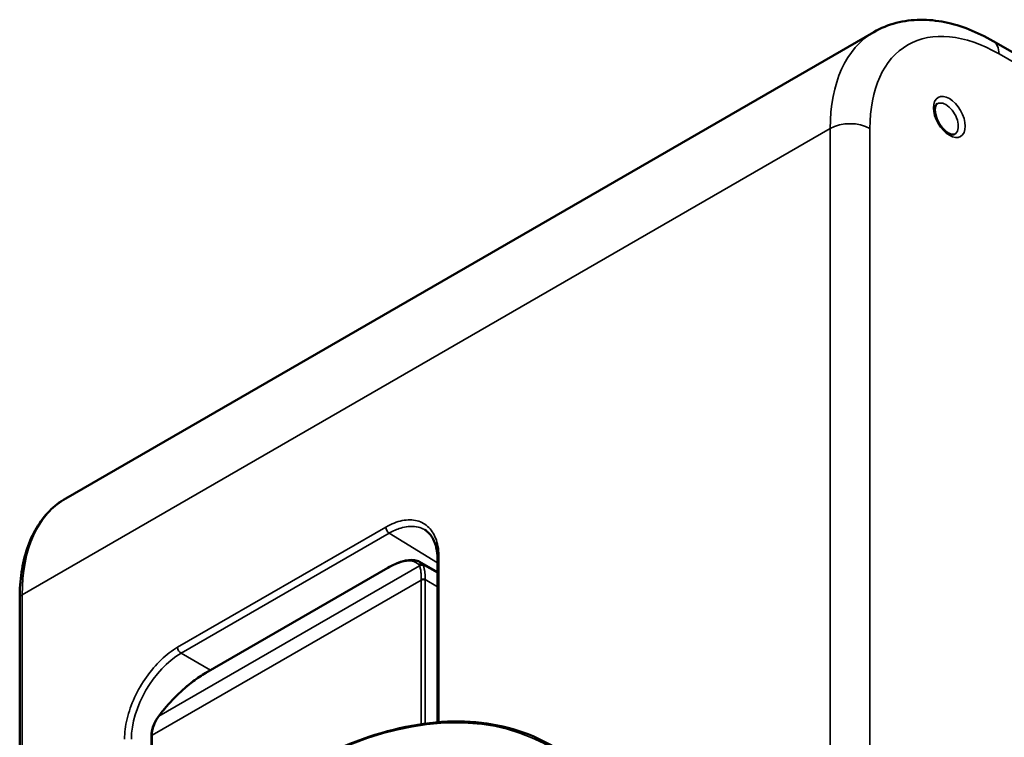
# Model space of a CAD drawing. Header units: millimetres. Extents: x 50 to 3176, y 50 to 2109.
# Tile 36 of 256: x 238 to 308, y 548 to 599. Entities that reach past the tile are written whole.
import ezdxf

# ---------------------------------------------------------------- set-up
doc = ezdxf.new("R2010")
doc.units = ezdxf.units.MM
doc.header["$LTSCALE"] = 10
doc.layers.add('Visible (ISO)', color=7, linetype='Continuous', lineweight=50)
doc.layers.add('Visible Narrow (ISO)', color=7, linetype='Continuous', lineweight=35)

msp = doc.modelspace()

# ---------------------------------------------------------------- linework, layer by layer
at = {"layer": 'Visible (ISO)'}
for p, q in [((240.948, 564.7022), (298.5065, 597.9336)), ((554.4938, 454.4028), (307.0065, 597.2897)), ((250.9124, 552.2683), (263.8771, 559.7535)), ((266.1458, 560.1825), (267.4291, 559.4416)), ((267.4291, 560.3326), (267.4291, 548.7544)), ((237.6656, 557.5906), (237.6656, 531.5439)), ((247.0459, 536.9717), (247.0459, 547.7427))]:
    msp.add_line(p, q, dxfattribs=at)
for points, knots in [([(307.0065, 597.2897), (306.4466, 597.6129), (305.8775, 597.8908), (304.7272, 598.3446), (304.1458, 598.5205), (302.9785, 598.7565), (302.3923, 598.8164), (301.2301, 598.8037), (300.6538, 598.7305), (299.5405, 598.4393), (299.0039, 598.2208), (298.5065, 597.9336)], [4.71238898, 4.71238898, 4.71238898, 4.71238898, 4.86946861, 4.86946861, 5.02654825, 5.02654825, 5.18362788, 5.18362788, 5.34070751, 5.34070751, 5.49778714, 5.49778714, 5.49778714, 5.49778714]), ([(303.0126, 592.8231), (302.9839, 592.8064), (302.9574, 592.7823), (302.9028, 592.6901), (302.877, 592.6191), (302.8542, 592.4477), (302.8531, 592.3552), (302.8753, 592.1499), (302.8989, 592.0369), (302.9718, 591.8017), (303.0217, 591.6795), (303.144, 591.4406), (303.2166, 591.3241), (303.3756, 591.1115), (303.4619, 591.0155), (303.6358, 590.8548), (303.7233, 590.7896), (303.8858, 590.6943), (303.961, 590.6633), (304.0899, 590.6297), (304.1427, 590.6273), (304.2161, 590.6365), (304.2408, 590.6454), (304.2626, 590.658)], [5.4977871, 5.4977871, 5.4977871, 5.4977871, 5.8119464, 5.8119464, 6.1415598, 6.1415598, 6.4152797, 6.4152797, 6.6941921, 6.6941921, 6.9811574, 6.9811574, 7.2722295, 7.2722295, 7.5622463, 7.5622463, 7.8461108, 7.8461108, 8.1213923, 8.1213923, 8.4006905, 8.4006905, 8.6393798, 8.6393798, 8.6393798, 8.6393798]), ([(240.948, 564.7022), (240.5238, 564.4573), (240.1333, 564.1545), (239.4337, 563.4464), (239.1245, 563.0414), (238.5938, 562.1452), (238.3723, 561.6541), (238.0182, 560.6003), (237.8857, 560.0376), (237.7094, 558.8542), (237.6656, 558.2334), (237.6656, 557.5906)], [5.49778714, 5.49778714, 5.49778714, 5.49778714, 5.65486678, 5.65486678, 5.81194641, 5.81194641, 5.96902604, 5.96902604, 6.12610567, 6.12610567, 6.28318531, 6.28318531, 6.28318531, 6.28318531]), ([(267.4291, 560.3326), (267.4291, 560.7561), (267.3698, 561.1449), (267.1543, 561.7837), (266.9986, 562.0429), (266.7251, 562.3209), (266.6327, 562.3948), (266.5335, 562.4561)], [0, 0, 0, 0, 0.15958563, 0.15958563, 0.31628116, 0.31628116, 0.38708031, 0.38708031, 0.38708031, 0.38708031]), ([(263.8771, 559.7535), (264.2449, 559.9658), (264.5995, 560.1249), (265.2382, 560.3135), (265.5308, 560.3461), (265.9154, 560.2858), (266.0381, 560.2447), (266.1458, 560.1825)], [0, 0, 0, 0, 0.15456909, 0.15456909, 0.30956336, 0.30956336, 0.39072454, 0.39072454, 0.39072454, 0.39072454]), ([(247.7298, 549.399), (248.0653, 549.8262), (248.4467, 550.254), (249.2248, 551.0224), (249.6302, 551.3758), (250.3264, 551.9023), (250.6258, 552.1028), (250.9124, 552.2683)], [0, 0, 0, 0, 0.16803453, 0.16803453, 0.32874406, 0.32874406, 0.44922042, 0.44922042, 0.44922042, 0.44922042]), ([(247.046, 547.7718), (247.0474, 548.0038), (247.0937, 548.2429), (247.2666, 548.7141), (247.3984, 548.9508), (247.5589, 549.1724)], [0, 0, 0, 0, 0.082504, 0.082504, 0.16905031, 0.16905031, 0.16905031, 0.16905031]), ([(247.7298, 549.399), (247.718, 549.3839), (247.7063, 549.3689), (247.6829, 549.3387), (247.6714, 549.3236), (247.6484, 549.2934), (247.637, 549.2783), (247.6144, 549.248), (247.6031, 549.2329), (247.5809, 549.2027), (247.5698, 549.1876), (247.5589, 549.1724)], [2.509080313, 2.509080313, 2.509080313, 2.509080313, 2.52860174, 2.52860174, 2.548123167, 2.548123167, 2.567644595, 2.567644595, 2.587166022, 2.587166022, 2.606687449, 2.606687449, 2.606687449, 2.606687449]), ([(275.5722, 547.0897), (273.8488, 548.0847), (271.8821, 548.6568), (267.6248, 548.9127), (265.3347, 548.597), (260.61, 547.1088), (258.1756, 545.9365), (253.3494, 542.8291), (250.9581, 540.8941), (248.1204, 538.1021), (247.5669, 537.5324), (247.0216, 536.9456)], [5.4977871, 5.4977871, 5.4977871, 5.4977871, 5.7787701, 5.7787701, 6.059753, 6.059753, 6.3407359, 6.3407359, 6.6217189, 6.6217189, 6.6908557, 6.6908557, 6.6908557, 6.6908557]), ([(247.0459, 547.7427), (247.0459, 547.7446), (247.0459, 547.7466), (247.0459, 547.7505), (247.0459, 547.7524), (247.0459, 547.7563), (247.0459, 547.7582), (247.0459, 547.7621), (247.0459, 547.7641), (247.046, 547.768), (247.046, 547.7699), (247.046, 547.7718)], [0, 0, 0, 0, 0.0014281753, 0.0014281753, 0.0028563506, 0.0028563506, 0.0042845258, 0.0042845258, 0.0057127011, 0.0057127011, 0.0071408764, 0.0071408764, 0.0071408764, 0.0071408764])]:
    msp.add_open_spline(points, degree=3, knots=knots, dxfattribs=at)
at = {"layer": 'Visible Narrow (ISO)'}
for p, q in [((554.908, 453.4872), (307.4207, 596.3741)), ((295.3999, 591.0669), (237.8414, 557.8355)), ((295.3999, 460.4275), (295.3999, 591.0669)), ((298.2283, 591.0669), (298.2283, 460.4275)), ((248.9153, 554.0949), (263.7491, 562.6593)), ((263.9923, 562.2332), (249.1584, 553.6688)), ((263.9923, 562.2332), (267.4291, 560.1079)), ((267.5316, 560.4755), (267.5316, 548.7625)), ((247.5867, 549.1842), (266.1477, 559.9004)), ((263.843, 559.7093), (250.8783, 552.2242)), ((267.4291, 559.3947), (266.3352, 560.0263)), ((266.2671, 558.8878), (247.1045, 547.8243)), ((266.2671, 548.6202), (266.2671, 558.8878)), ((266.5499, 558.8878), (266.5499, 548.6597)), ((267.4291, 558.4082), (266.55, 558.9158)), ((237.8414, 557.8355), (237.8414, 531.6454)), ((251.2483, 552.4622), (249.1584, 553.6688)), ((247.1045, 547.8243), (247.1045, 537.0345))]:
    msp.add_line(p, q, dxfattribs=at)
for centre, major_axis, ratio, start_param, end_param in [((306.0065, 584.9432), (-7.5, 12.9904), 0.5773503, 0, 0.7853982), ((307.4207, 585.7597), (-6.5, 11.2583), 0.5773503, 5.4977871, 7.0685835), ((306.0065, 595.5577), (1, 1.7321), 0.5773503, 5.4977871, 6.2831853), ((303.6376, 591.7405), (0.625, -1.0825), 0.5773503, 0, 3.1415927), ((296.8141, 590.2504), (-2, 0), 0.5773503, 3.9269908, 5.4977871), ((248.448, 551.7118), (-7.5, 12.9904), 0.5773503, 0, 0.7853982), ((263.9966, 562.5164), (-0.175, 0.3031), 0.5773503, 0.7854074, 2.3387408), ((262.7091, 556.4396), (3.3235, 3.61), 0.368848, 6.2382438, 7.150682), ((267.7791, 560.3326), (-0.35, 0), 0.5773503, 5.4977971, 6.2831853), ((263.9771, 559.5803), (-0.1, 0.1732), 0.5773503, 6.2831838, 6.7468705), ((266.2233, 559.8618), (0.1523, 0.1296), 0.9303286, 0.2874295, 1.6636636), ((264.008, 557.8851), (2.054, 2.1347), 0.3651469, 6.1491994, 6.2466489), ((266.2819, 559.7713), (-0.18, -0.0872), 0.9226062, 3.6381889, 5.0406331), ((264.1502, 557.7608), (2.153, 2.2986), 0.379777, 6.1470088, 6.2447697), ((266.4086, 558.8341), (-0.2, 0.0012), 0.5814583, 3.9306697, 5.5013818), ((266.4085, 558.8062), (-0.2, 0), 0.5773503, 3.9269755, 5.4977871), ((269.8026, 556.8466), (-2.5, 4.3301), 0.5773503, 0.7782567, 0.7853982), ((269.944, 556.9283), (2.4, -4.1569), 0.5773503, 3.9198499, 3.9269908), ((238.2656, 557.5906), (-0.6, 0), 0.5773503, 5.4977871, 6.2831853), ((249.1628, 553.952), (0.175, -0.3031), 0.5773503, 3.9270024, 5.4803335), ((249.1639, 549.5838), (2.5, 4.3301), 0.5789615, 0.7855504, 2.3560422), ((257.2161, 515.541), (18.175, 31.48), 0.5773503, 3.3074743, 7.4725775), ((249.7473, 548.9566), (3.3222, 3.608), 0.3691085, 0.8680512, 1.7805729), ((251.0124, 552.0951), (-0.1, 0.1732), 0.5773503, 0, 0.4636793), ((247.7208, 549.0551), (-0.162, 0.1173), 0.3339766, 5.8853781, 6.2831853), ((249.0487, 549.2498), (2.0506, 2.131), 0.3651608, 1.8401175, 1.9377266), ((247.8871, 549.2755), (-0.1573, 0.1235), 0.2477034, 5.8967283, 6.2831853), ((247.2459, 547.7427), (-0.2, 0), 0.5773503, 5.4977871, 6.2831853), ((247.246, 547.7706), (-0.2, 0.0012), 0.5814583, 5.5013832, 6.2831853), ((250.64, 545.7831), (2.5, -4.3301), 0.5773503, 3.9198499, 3.9269908)]:
    msp.add_ellipse(centre, major_axis=major_axis, ratio=ratio, start_param=start_param, end_param=end_param, dxfattribs=at)
msp.add_ellipse((303.8851, 591.8834), major_axis=(-0.8, 1.3856), ratio=0.5773503, dxfattribs=at)
for points, knots in [([(263.7491, 562.6593), (264.1563, 562.8943), (264.928, 563.1964), (266.0083, 563.19), (266.8589, 562.7003), (267.4065, 561.7682), (267.5316, 560.9472), (267.5316, 560.4755)], [0.00000074, 0.00000074, 0.00000074, 0.00000074, 0.2, 0.4, 0.6, 0.8, 0.99999793, 0.99999793, 0.99999793, 0.99999793]), ([(263.9923, 562.2332), (264.2655, 562.3912), (264.5394, 562.5128), (264.8058, 562.5941), (264.9899, 562.6502), (265.1703, 562.6871), (265.345, 562.7045), (265.3942, 562.7093), (265.4428, 562.7126), (265.4909, 562.7144), (265.6864, 562.7216), (265.8734, 562.7031), (266.0489, 562.6594), (266.2063, 562.6201), (266.3545, 562.5605), (266.4913, 562.4813), (266.5055, 562.4731), (266.5195, 562.4647), (266.5334, 562.4561)], [0, 0, 0, 0, 0.14783736, 0.14783736, 0.14783736, 0.25, 0.25, 0.25, 0.27871976, 0.27871976, 0.27871976, 0.39534494, 0.39534494, 0.39534494, 0.5, 0.5, 0.5, 0.51082242, 0.51082242, 0.51082242, 0.51082242]), ([(266.1477, 559.9004), (266.1617, 559.8681), (266.1743, 559.8322), (266.1973, 559.7521), (266.2076, 559.7079), (266.2252, 559.6143), (266.2327, 559.5653), (266.2393, 559.5102), (266.2397, 559.5074), (266.2458, 559.4558), (266.2506, 559.4043), (266.2584, 559.296), (266.2614, 559.2394), (266.2656, 559.1214), (266.2668, 559.0601), (266.2673, 558.9704), (266.2673, 558.9439), (266.2671, 558.9169)], [0, 0, 0, 0, 0.164427, 0.164427, 0.3322135, 0.3322135, 0.4915159, 0.4915159, 0.5, 0.5, 0.6473335, 0.6473335, 0.793877, 0.793877, 0.9398183, 0.9398183, 1, 1, 1, 1]), ([(266.4018, 559.9271), (266.4159, 559.8995), (266.4288, 559.8695), (266.4525, 559.8047), (266.4633, 559.77), (266.4781, 559.714), (266.4828, 559.6942), (266.4942, 559.6433), (266.5004, 559.6115), (266.5117, 559.5453), (266.5168, 559.5109), (266.526, 559.4394), (266.53, 559.4024), (266.5343, 559.3558), (266.535, 559.3476), (266.5396, 559.292), (266.5428, 559.2424), (266.5474, 559.1391), (266.5489, 559.0855), (266.5501, 558.9927), (266.5502, 558.9547), (266.55, 558.9158)], [0.00000208, 0.00000208, 0.00000208, 0.00000208, 0.13188906, 0.13188906, 0.26425896, 0.26425896, 0.33333333, 0.33333333, 0.4372302, 0.4372302, 0.54129552, 0.54129552, 0.64486521, 0.64486521, 0.66666667, 0.66666667, 0.79191742, 0.79191742, 0.91660739, 0.91660739, 0.99999991, 0.99999991, 0.99999991, 0.99999991]), ([(245.1328, 547.5435), (245.1329, 548.0138), (245.2571, 548.9765), (245.8028, 550.539), (246.6522, 552.0115), (247.7332, 553.268), (248.5068, 553.8591), (248.9153, 554.0949)], [0.00000101, 0.00000101, 0.00000101, 0.00000101, 0.2, 0.4, 0.6, 0.8, 0.99999809, 0.99999809, 0.99999809, 0.99999809]), ([(247.1046, 547.8534), (247.1052, 547.9564), (247.1149, 548.0606), (247.1519, 548.27), (247.1794, 548.375), (247.221, 548.4966), (247.2272, 548.5139), (247.2688, 548.6265), (247.3109, 548.721), (247.4244, 548.9404), (247.501, 549.0641), (247.5867, 549.1842)], [0, 0, 0, 0, 0.2300945, 0.2300945, 0.4614975, 0.4614975, 0.5, 0.5, 0.7122003, 0.7122003, 1, 1, 1, 1])]:
    msp.add_open_spline(points, degree=3, knots=knots, dxfattribs=at)
msp.add_open_spline([(266.1458, 560.1825), (266.2177, 560.141), (266.281, 560.089), (266.3352, 560.0263)], degree=3, dxfattribs=at)

doc.saveas('drawing.dxf')
